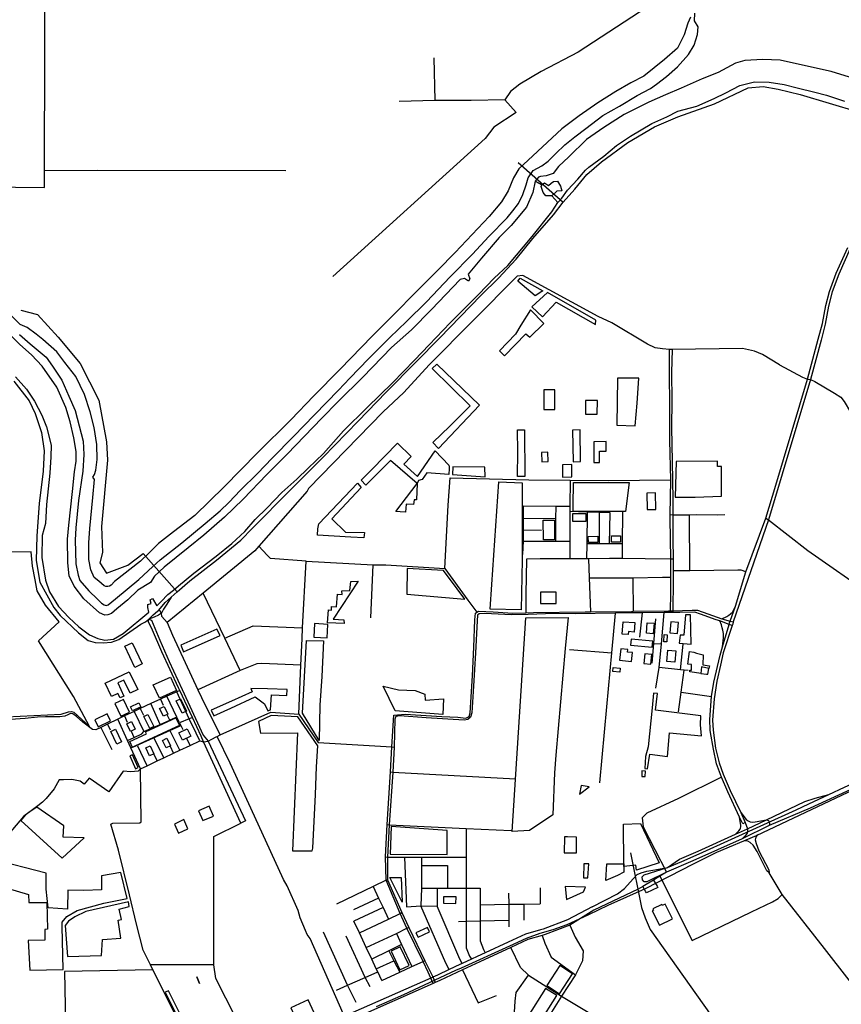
# Model space of a CAD drawing. Header units: millimetres. Extents: x 664923 to 767831, y 3118803 to 3207600.
# Tile 155 of 256: x 700891 to 703853, y 3168294 to 3171845. Entities that reach past the tile are written whole.
import ezdxf

# ---------------------------------------------------------------- set-up
doc = ezdxf.new("R2010")
doc.units = ezdxf.units.MM
for name, color, linetype in [('buildings', 5, 'Continuous'), ('parks', 8, 'Continuous'), ('railways', 4, 'Continuous'), ('roads_2', 2, 'Continuous'), ('roads_3', 3, 'Continuous'), ('water', 7, 'Continuous')]:
    doc.layers.add(name, color=color, linetype=linetype)

msp = doc.modelspace()

# ---------------------------------------------------------------- linework, layer by layer
at = {"layer": 'buildings'}
for points in [[(702769.12, 3169780.11), (702768.77, 3169739.92), (702825.44, 3169739.34), (702825.78, 3169780.05), (702769.12, 3169780.11)], [(703030.86, 3169508.18), (703056.5, 3169505.84), (703055.28, 3169491.57), (703029.77, 3169493.74), (703030.86, 3169508.18)], [(703349.57, 3169510.52), (703346.94, 3169487.34), (703367.53, 3169484.87), (703371.54, 3169484.28), (703376.11, 3169505.21), (703349.57, 3169510.52)], [(703133.76, 3169116.12), (703146.39, 3169115.88), (703146.75, 3169135.3), (703134.13, 3169135.54), (703133.76, 3169116.12)], [(702915.54, 3169082.73), (702909.78, 3169051.83), (702944.48, 3169078.01), (702915.54, 3169082.73)], [(703197.89, 3168578.71), (703244.36, 3168601.56), (703217.93, 3168654.76), (703207.56, 3168649.66), (703205.66, 3168653.47), (703174.04, 3168637.91), (703176.27, 3168633.44), (703171.8, 3168631.23), (703197.89, 3168578.71)]]:
    msp.add_lwpolyline(points, close=True, dxfattribs=at)
at = {"layer": 'parks'}
for points in [[(702776.68, 3170867.2), (702749.25, 3170849.6), (702686.93, 3170902.68), (702695.61, 3170912.42), (702776.68, 3170867.2)], [(702737.82, 3170809.11), (702776.26, 3170773.24), (702825.69, 3170826.29), (702967.15, 3170746.29), (702967.88, 3170761.99), (702794.07, 3170860.89), (702737.82, 3170809.11)], [(702620.47, 3170651.02), (702639.17, 3170633.18), (702715.43, 3170712.28), (702730.33, 3170700.01), (702780.87, 3170749.32), (702732.8, 3170798.58), (702697.55, 3170743.69), (702678.19, 3170711), (702620.47, 3170651.02)], [(702401.49, 3170298.11), (702380.66, 3170319.67), (702441.53, 3170379.17), (702515.05, 3170452.03), (702378.11, 3170587.36), (702394.63, 3170602.78), (702548.78, 3170454.79), (702401.49, 3170298.11)], [(703043.62, 3170382.59), (703109.75, 3170380.61), (703117.34, 3170462.41), (703123.36, 3170552.05), (703045.91, 3170552.77), (703043.62, 3170382.59)], [(702780.4, 3170439.1), (702820.52, 3170438.95), (702820.79, 3170509.94), (702780.68, 3170510.08), (702780.4, 3170439.1)], [(702931.25, 3170422.46), (702973.49, 3170422.23), (702973.77, 3170471.52), (702931.53, 3170471.75), (702931.25, 3170422.46)], [(702697.79, 3170365.88), (702710.57, 3170366.37), (702711.93, 3170197.89), (702685.49, 3170198.14), (702686.63, 3170286.94), (702685.34, 3170366.34), (702697.79, 3170365.88)], [(702885.94, 3170250.99), (702912.7, 3170251.36), (702911.15, 3170365.62), (702884.39, 3170365.25), (702885.94, 3170250.99)], [(702122.05, 3170184.27), (702160.42, 3170223.35), (702252.84, 3170317.44), (702302.19, 3170269.22), (702275.76, 3170242.23), (702324.99, 3170197.44), (702388.93, 3170290.12), (702437.68, 3170238.19), (702439.35, 3170232.48), (702439.46, 3170226.22), (702438.66, 3170205.42), (702358.41, 3170210.72), (702342.57, 3170186.44), (702328.94, 3170183.05), (702324.37, 3170172.72), (702228.55, 3170255.6), (702138.84, 3170166.21), (702122.05, 3170184.27)], [(702961.56, 3170248.13), (702981.44, 3170248.39), (702980.93, 3170288.92), (703005.68, 3170289.24), (703005.24, 3170323.41), (702960.59, 3170322.83), (702961.56, 3170248.13)], [(702773.44, 3170250.37), (702796.77, 3170251.41), (702795.26, 3170285.05), (702771.92, 3170284), (702773.44, 3170250.37)], [(703253.9, 3170123.09), (703326.1, 3170123.67), (703421.75, 3170126.9), (703421.78, 3170166.72), (703421.84, 3170233.79), (703407.41, 3170233.8), (703406.71, 3170252.94), (703257.37, 3170251.49), (703253.9, 3170123.09)], [(702569.37, 3170196.51), (702567.92, 3170231.58), (702452.89, 3170231.94), (702451.25, 3170204.55), (702569.37, 3170196.51)], [(702848.24, 3170195.64), (702882.3, 3170195.9), (702881.98, 3170240.5), (702847.91, 3170240.26), (702848.24, 3170195.64)], [(702699.07, 3169716.63), (702587.28, 3169719.39), (702593.32, 3169807.86), (702619.09, 3170178.31), (702702.66, 3170174.94), (702702.97, 3170095.1), (702702.43, 3169896.46), (702699.07, 3169716.63)], [(702887.32, 3170175.53), (702889.92, 3170175.55), (703088.25, 3170175.9), (703074.7, 3170070.86), (702886.33, 3170071.17), (702886.83, 3170093.2), (702887.32, 3170175.53)], [(701966.34, 3170008.74), (701970.19, 3170026.52), (702109.2, 3170173.04), (702122.73, 3170157.59), (702016.07, 3170045.09), (702066.01, 3169996.97), (702134.35, 3169995.53), (702132.21, 3169976.88), (702084.91, 3169978.96), (701964.46, 3169985.75), (701966.34, 3170008.74)], [(702282.17, 3170069.53), (702263.21, 3170070.61), (702246.98, 3170071.53), (702324.37, 3170172.72), (702321.81, 3170113.01), (702312.89, 3170112.86), (702311.08, 3170096.65), (702284.3, 3170097.75), (702282.17, 3170069.53)], [(703152.84, 3170078.17), (703184.3, 3170078.63), (703183.43, 3170138.37), (703151.98, 3170137.91), (703152.84, 3170078.17)], [(702778.74, 3170039.93), (702818.86, 3170040.06), (702819.09, 3169968.83), (702778.97, 3169968.7), (702778.74, 3170039.93)], [(702885.07, 3170063.95), (702932.53, 3170063.63), (702932.32, 3170035.46), (702884.88, 3170035.78), (702885.07, 3170063.95)], [(702940.94, 3169981.53), (702975.03, 3169982.13), (702975.43, 3169959.17), (702941.85, 3169959.63), (702940.94, 3169981.53)], [(703025.1, 3169983.84), (703057.08, 3169983.78), (703057.03, 3169960.81), (703025.06, 3169960.87), (703025.1, 3169983.84)], [(700793.33, 3169328.01), (701040.91, 3169340.36), (701067.52, 3169349.17), (701077.46, 3169350.38), (701086.43, 3169347.41), (701142.92, 3169296.19), (701085.45, 3169404.29), (700958.54, 3169605.39), (701033.6, 3169673.75), (700983.78, 3169733.45), (700954.56, 3169785.13), (700947.42, 3169824.94), (700937.29, 3169874.09), (700932.21, 3169925.67), (700664.53, 3169922.73), (700661.96, 3169562.46), (700793.33, 3169328.01)], [(702286.75, 3169772.63), (702495.87, 3169755.38), (702468.48, 3169792.49), (702419.07, 3169858.96), (702287.71, 3169865.96), (702286.75, 3169772.63)], [(702001.02, 3169670.25), (702003.89, 3169716.74), (702015.46, 3169715.38), (702015.23, 3169728.43), (702033.09, 3169727.17), (702037.03, 3169772.65), (702053.31, 3169771.89), (702052.03, 3169784.91), (702080.87, 3169785.93), (702085.54, 3169818.89), (702111.31, 3169819.96), (702020.75, 3169682.44), (702060.08, 3169680.69), (702060.85, 3169667.62), (702001.02, 3169670.25)], [(702813.54, 3168976.72), (702729.67, 3168921.03), (702667.18, 3168917.59), (702715.86, 3169688.39), (702868.43, 3169689.19), (702858.06, 3169577.81), (702823.53, 3169192.87), (702818.76, 3169129.16), (702813.54, 3168976.72)], [(703285.98, 3169624.74), (703271.79, 3169625.8), (703268.64, 3169596.51), (703312.01, 3169593.06), (703309.32, 3169698.64), (703290.99, 3169698.7), (703285.98, 3169624.74)], [(701481.24, 3169565.74), (701613.88, 3169624.29), (701602.18, 3169647.48), (701472.59, 3169589.38), (701481.24, 3169565.74)], [(702002.29, 3169664.04), (701954.47, 3169666.82), (701951.6, 3169618.27), (701999.43, 3169615.49), (702002.29, 3169664.04)], [(703066.18, 3169673.26), (703108.92, 3169670.7), (703106.86, 3169636.73), (703085.79, 3169637.99), (703085.17, 3169627.85), (703063.5, 3169629.15), (703066.18, 3169673.26)], [(703153.8, 3169670.15), (703178.29, 3169668.22), (703175.29, 3169630.66), (703150.79, 3169632.6), (703153.8, 3169670.15)], [(703234.43, 3169633.73), (703262.86, 3169630.96), (703266.76, 3169670.63), (703238.34, 3169673.4), (703234.43, 3169633.73)], [(703093.61, 3169588.93), (703171.91, 3169581.97), (703173.91, 3169604.16), (703095.6, 3169611.13), (703093.61, 3169588.93)], [(703215.08, 3169627.6), (703225.9, 3169627.11), (703224.68, 3169601.06), (703213.86, 3169601.55), (703215.08, 3169627.6)], [(701332.3, 3169521.55), (701305.66, 3169509.27), (701270.1, 3169585.66), (701296.74, 3169597.94), (701332.3, 3169521.55)], [(701971.02, 3169245.44), (701910.64, 3169344.56), (701925.52, 3169606.67), (701986.63, 3169605.23), (701980.33, 3169476.43), (701973.78, 3169372.73), (701971.02, 3169245.44)], [(703054.02, 3169534.89), (703096.81, 3169530.62), (703099.99, 3169562.24), (703082.14, 3169564.02), (703083.09, 3169573.38), (703058.15, 3169575.87), (703054.02, 3169534.89)], [(703141.82, 3169522.52), (703166.27, 3169520.19), (703169.69, 3169555.46), (703145.25, 3169557.8), (703141.82, 3169522.52)], [(703227.79, 3169571.27), (703257.03, 3169568.84), (703253.6, 3169528.15), (703224.37, 3169530.57), (703227.79, 3169571.27)], [(703305.36, 3169566.35), (703321.65, 3169564.55), (703331.73, 3169560.77), (703354.82, 3169554.72), (703353.63, 3169518.16), (703377.61, 3169514.63), (703376.11, 3169505.21), (703349.57, 3169510.52), (703346.94, 3169487.34), (703323.51, 3169490.1), (703306.9, 3169493.05), (703307.58, 3169498.8), (703313.34, 3169499.42), (703313.24, 3169520.04), (703299.85, 3169520.85), (703305.36, 3169566.35)], [(701316.86, 3169428.98), (701289.5, 3169416.03), (701266.84, 3169463.4), (701244.43, 3169452.8), (701267.13, 3169405.3), (701253.21, 3169398.72), (701245.29, 3169415.29), (701222.19, 3169404.35), (701199.31, 3169452.19), (701286.1, 3169493.28), (701316.86, 3169428.98)], [(701372.47, 3169446.27), (701434.65, 3169473.84), (701456.54, 3169426.33), (701395.58, 3169397.98), (701372.47, 3169446.27)], [(701855.11, 3169429.03), (701784.36, 3169432.32), (701724.99, 3169433.05), (701728.99, 3169420.76), (701654.37, 3169387.53), (701581.43, 3169355.17), (701591.33, 3169334.19), (701651.86, 3169361.74), (701740.01, 3169403.29), (701774.19, 3169377.16), (701785.66, 3169352.67), (701795.41, 3169356.3), (701798.35, 3169409.57), (701853.98, 3169407.56), (701855.11, 3169429.03)], [(702244.22, 3169352.26), (702201.99, 3169441.62), (702256.83, 3169428.42), (702316.63, 3169426.22), (702351.46, 3169412.7), (702352.87, 3169390.29), (702419.57, 3169395.62), (702416.45, 3169339.13), (702244.22, 3169352.26)], [(701455.46, 3169388.18), (701471.16, 3169395.6), (701492.32, 3169351.29), (701476.63, 3169343.87), (701455.46, 3169388.18)], [(703345.83, 3169302.46), (703346.76, 3169334.29), (703183.62, 3169354.39), (703190.2, 3169414.84), (703176.38, 3169416.53), (703171.6, 3169363.78), (703156.8, 3169222.37), (703147, 3169187.17), (703144.82, 3169143.8), (703154.12, 3169142.82), (703163.04, 3169195.67), (703226.33, 3169187.61), (703233.63, 3169273.12), (703349.22, 3169262.72), (703345.83, 3169302.46)], [(701233.55, 3169379.14), (701255.58, 3169332.89), (701287.53, 3169347.75), (701265.83, 3169393.54), (701233.55, 3169379.14)], [(701298.19, 3169352.53), (701290.98, 3169367.11), (701320.68, 3169381.65), (701327.89, 3169367.07), (701298.19, 3169352.53)], [(701425.47, 3169340.7), (701409.23, 3169332.85), (701395.64, 3169360.69), (701411.88, 3169368.54), (701425.47, 3169340.7)], [(701206.58, 3169341.64), (701161.43, 3169319.79), (701173.58, 3169294.96), (701218.72, 3169316.81), (701206.58, 3169341.64)], [(701288.1, 3169241.88), (701348.57, 3169269.38), (701345.02, 3169277.1), (701454.49, 3169326.89), (701468, 3169297.48), (701298.07, 3169220.19), (701288.1, 3169241.88)], [(701338.41, 3169332.44), (701353.15, 3169339.66), (701374.95, 3169295.56), (701360.2, 3169288.34), (701338.41, 3169332.44)], [(701797.5, 3169335.66), (701751.71, 3169313.46), (701758.72, 3169272.36), (701892.49, 3169273.11), (701874.15, 3168846.86), (701946.08, 3168847.54), (701948.38, 3168856.63), (701957.84, 3169050.87), (701961.69, 3169150.83), (701965.42, 3169226.07), (701893.59, 3169331.06), (701797.5, 3169335.66)], [(701277.93, 3169305.8), (701294.28, 3169313.5), (701307.49, 3169285.76), (701291.16, 3169278.05), (701277.93, 3169305.8)], [(701219.47, 3169277.84), (701236.14, 3169285.7), (701257.76, 3169240.29), (701241.09, 3169232.43), (701219.47, 3169277.84)], [(701405.43, 3169245.72), (701421.57, 3169253.49), (701434.82, 3169226.23), (701418.68, 3169218.45), (701405.43, 3169245.72)], [(701464.93, 3169272.52), (701494.85, 3169287.38), (701508.02, 3169261.13), (701478.11, 3169246.27), (701464.93, 3169272.52)], [(701359.36, 3169190.03), (701346.29, 3169218.58), (701361.83, 3169225.63), (701374.91, 3169197.08), (701359.36, 3169190.03)], [(701297.44, 3169194.04), (701287.7, 3169189.67), (701308.75, 3169143.14), (701318.49, 3169147.51), (701297.44, 3169194.04)], [(700895.84, 3168956.82), (701044.74, 3168821.22), (701123.26, 3168894.11), (701047.98, 3168896.8), (701050.43, 3168937.03), (700952.72, 3169005.3), (700928.01, 3168988.11), (700911.45, 3168976.59), (700895.84, 3168956.82)], [(701550.96, 3168956.3), (701589.66, 3168972.62), (701574.53, 3169008.13), (701535.84, 3168991.81), (701550.96, 3168956.3)], [(701463.8, 3168911.28), (701497.64, 3168927.01), (701483.08, 3168960.24), (701448.74, 3168943.99), (701463.8, 3168911.28)], [(702431.81, 3168920.46), (702230.65, 3168934.9), (702226.38, 3168835.2), (702432.14, 3168833.61), (702431.81, 3168920.46)], [(703114.45, 3168777.18), (703112.57, 3168795.41), (703069.15, 3168790.51), (703069.08, 3168800.83), (703068.05, 3168943.87), (703129.43, 3168946.47), (703196.88, 3168804.71), (703114.45, 3168777.18)], [(702898.64, 3168897.12), (702866.03, 3168897.47), (702854.88, 3168897.58), (702854.26, 3168840.16), (702898.01, 3168839.69), (702898.64, 3168897.12)], [(702924.25, 3168750.3), (702938.94, 3168750.56), (702942.79, 3168800.73), (702924.95, 3168800.96), (702924.25, 3168750.3)], [(703004.17, 3168740.73), (703007.86, 3168800.3), (703069.08, 3168800.83), (703069.15, 3168790.51), (703069.77, 3168770.06), (703045.9, 3168758.1), (703004.17, 3168740.73)], [(702225.22, 3168750.79), (702266.13, 3168751.5), (702269.77, 3168662.82), (702225.22, 3168750.79)], [(702931.14, 3168716.5), (702858.19, 3168718.86), (702862.65, 3168671.99), (702923.56, 3168699.66), (702931.14, 3168716.5)], [(701063.78, 3168466.42), (701186.18, 3168469.78), (701189.7, 3168528.09), (701255.73, 3168532.36), (701246.23, 3168596.92), (701258.76, 3168600.26), (701249.74, 3168636.65), (701285.25, 3168646.66), (701282.86, 3168663.32), (701129.21, 3168628.31), (701089.34, 3168609.04), (701067.56, 3168594.06), (701054.52, 3168577.96), (701063.78, 3168466.42)], [(702419.27, 3168658.49), (702463.87, 3168657.9), (702464.19, 3168681.35), (702419.59, 3168681.94), (702419.27, 3168658.49)], [(702361.02, 3168571.08), (702319.7, 3168552.07), (702327.3, 3168535.72), (702368.62, 3168554.72), (702361.02, 3168571.08)], [(702229.91, 3168485.6), (702261.48, 3168418.54), (702294.94, 3168434.14), (702263.36, 3168501.19), (702229.91, 3168485.6)], [(702884.52, 3168403.86), (702838.85, 3168433.51), (702791.64, 3168361.54), (702837.32, 3168331.89), (702884.52, 3168403.86)], [(701539.27, 3168368.68), (701529.93, 3168393.06), (701539.27, 3168368.68)], [(701497.03, 3168171.16), (701510.58, 3168176.62), (701427.96, 3168342.75), (701415.63, 3168337.92), (701497.03, 3168171.16)], [(702763.5, 3168224.27), (702827.59, 3168325.04), (702786.73, 3168350.74), (702722.64, 3168249.99), (702763.5, 3168224.27)]]:
    msp.add_lwpolyline(points, close=True, dxfattribs=at)
msp.add_lwpolyline([(700845.46, 3168713.21), (700923.2, 3168689.7), (700924.01, 3168661.32), (700988.77, 3168660.56), (700991.79, 3168564.35), (700981.3, 3168564.17), (700981.64, 3168525.76), (700922.16, 3168524.53), (700927.16, 3168417.09), (700927.16, 3168417.09), (701047.8, 3168419.16), (701044.08, 3168574.65), (701043.81, 3168590.3), (701061.3, 3168610.44), (701098.71, 3168631.96), (701194.79, 3168658.67), (701278.15, 3168674.93), (701255.53, 3168769.54), (701185.76, 3168756.65), (701186.62, 3168706.55), (701122.65, 3168704.41), (701064.71, 3168704.95), (701062.98, 3168636.67), (700993.95, 3168641.22), (700986.02, 3168708.84), (700986.8, 3168767.44), (700789.1, 3168817.68)], dxfattribs=at)
at = {"layer": 'railways'}
for points in [[(702177.67, 3168285.78), (702276.1, 3168328.9), (702463.12, 3168416.68), (702484.47, 3168425.81), (702658.7, 3168504.97), (702718.09, 3168532.65), (702767.77, 3168550.29), (702813.97, 3168564.11), (702864.48, 3168581.75), (702925.19, 3168609.04), (702942.86, 3168617.69), (703012.96, 3168651.99), (703147.89, 3168711.43), (703320.24, 3168800.26), (703404.79, 3168842.6), (703547.04, 3168902.25), (703725.48, 3168987.34), (703898.64, 3169068.23)], [(703093.2, 3168840.01), (703132.42, 3168642.98), (703145.57, 3168606.34), (703163.82, 3168563.83), (703645.28, 3167885.68), (703764.62, 3167690.04), (703859.85, 3167529.85), (703958.3, 3167219.52), (703944.72, 3166878.1), (703681.95, 3165928.55), (703510.66, 3164500.74), (703542.78, 3164401.86), (703715.78, 3164145.76), (703834.84, 3164034.43), (704561.88, 3163595.76)], [(701909.29, 3168192.87), (701993.38, 3168231.21), (701991.09, 3168236.35), (701981.07, 3168257.81), (701959.85, 3168248), (701930.89, 3168310.01), (701868.45, 3168281.16), (701900.45, 3168212.37), (701909.29, 3168192.87)]]:
    msp.add_lwpolyline(points, dxfattribs=at)
at = {"layer": 'roads_2'}
for points in [[(701458.53, 3169781.54), (701505.07, 3169821.38), (701600.66, 3169896.1), (701687.79, 3169967.48), (701729.95, 3170011.75), (701865.85, 3170148.02), (701984.74, 3170267.93), (702111.54, 3170397.68), (702212.6, 3170501.46), (702319.95, 3170611.19), (702404.6, 3170696.67), (702555.2, 3170851.78), (702617.14, 3170912.48), (702681.15, 3170982.06), (702741.18, 3171055.75), (702815.78, 3171141.62), (702851.05, 3171187.09), (702892.19, 3171233.68), (702936.25, 3171286.36), (702989.02, 3171332.43), (703083.93, 3171402.82), (703179.54, 3171459.1), (703264.43, 3171494.63), (703395.93, 3171542.26), (703517.79, 3171599.89), (703570.96, 3171604.86), (703625.04, 3171594.31), (703705.1, 3171576.02), (703913.93, 3171512.6)], [(702688.3, 3171330.12), (702851.05, 3171187.09)], [(703498.59, 3168945.28), (703485.99, 3168969.34), (703443.97, 3169060.23), (703421.27, 3169112.94), (703402.96, 3169161.34), (703392.04, 3169214.51), (703382.04, 3169274.37), (703380.75, 3169282.06), (703378.98, 3169321.63), (703385.53, 3169404.64), (703393.8, 3169455.59), (703416.35, 3169553.42), (703424.55, 3169583.12), (703448.59, 3169664.14), (703449.81, 3169669.23), (703452.88, 3169675.41), (703471.52, 3169729.81), (703508.69, 3169853.48), (703580.82, 3170046.87), (703616.8, 3170166.77), (703731.33, 3170548.43), (703770.35, 3170692.69), (703785.11, 3170749.51), (703797.68, 3170814.47), (703810.49, 3170865.47), (703834.35, 3170930.96), (703876.23, 3171023.35)], [(703885.61, 3171019.72), (703844.4, 3170927.43), (703820.26, 3170863.55), (703807.03, 3170811.79), (703794.89, 3170747.26), (703780.48, 3170689.51), (703742.27, 3170546.95), (703590.15, 3170041.19), (703463.64, 3169673.96), (703461.6, 3169665.45), (703459.55, 3169659.9), (703427.35, 3169561.87), (703417.26, 3169517.48), (703405.01, 3169458.88), (703395.37, 3169396.21), (703388.82, 3169318.94), (703390.89, 3169282.59), (703400.22, 3169217.45), (703413.43, 3169164.33), (703427.12, 3169123.68), (703452.93, 3169064.77), (703490.61, 3168985.96), (703507.01, 3168949.74)], [(703630.76, 3170600.55), (703568.84, 3170638.23), (703540.3, 3170650.26), (703496.97, 3170659), (703243.03, 3170655.61), (703238.93, 3170655.55), (703233.9, 3170655.98), (703208.46, 3170658.14), (703182.58, 3170661.45), (703154.72, 3170675.39), (703025.39, 3170751.63), (702976.68, 3170774.62), (702705.58, 3170922.12), (702685.12, 3170920.49), (702367.04, 3170599.85), (702276.34, 3170500.73), (702202.06, 3170430.49), (701931.93, 3170154.65), (701927.89, 3170145.05), (701753.37, 3169946.87), (701738.55, 3169930.04), (701552.4, 3169776.82), (701423.27, 3169670.54), (701441.61, 3169625.26), (701533.62, 3169427.92), (701559.32, 3169372.77), (701614.17, 3169266.38)], [(703237.78, 3169707.04), (703237.67, 3169713.39), (703238.88, 3169775.73), (703238.53, 3169834.92), (703238.15, 3169899.63), (703236.46, 3170046.04), (703236.62, 3170058.78), (703238.23, 3170185.07), (703235.58, 3170326.9), (703235.26, 3170460.49), (703234.06, 3170562.45), (703233.9, 3170655.98)], [(703243.03, 3170655.61), (703241.61, 3170572.55), (703242.24, 3170471.16), (703241.05, 3170374.57), (703243.76, 3170251.84), (703245.3, 3170114.27), (703245.49, 3170057.91), (703245.77, 3169972.13), (703246.6, 3169899.78), (703247.1, 3169857.52), (703247.5, 3169823.17), (703245.39, 3169713.63), (703244.94, 3169707.12)], [(703630.76, 3170600.55), (703713.79, 3170556.07), (703731.33, 3170548.43), (703742.27, 3170546.95), (703757.71, 3170540.14), (703828.95, 3170498.79), (703851.88, 3170483.33), (703863.9, 3170467.67), (703908.9, 3170390.79), (703948.48, 3170335.54), (703976.73, 3170303.47), (703999.69, 3170287.16)], [(700870.24, 3170541.51), (700925.55, 3170470.31), (700947.25, 3170425.45), (700969.46, 3170356.88), (700979.01, 3170290.42), (700976.08, 3170216.65), (700961.27, 3170099.88), (700952.81, 3169983.12), (700950.12, 3169895.05), (700964.08, 3169816.8), (701013.88, 3169724.87), (701037.44, 3169696.79), (701103.57, 3169633.63), (701137.69, 3169605.73), (701162.94, 3169599.07), (701192.41, 3169597.14), (701221.7, 3169600.08), (701248.82, 3169609.97), (701328.15, 3169664.44), (701344.25, 3169673.47), (701357.28, 3169682.53)], [(703580.82, 3170046.87), (703590.15, 3170041.19), (703732.26, 3169930.92), (703966.46, 3169766.75), (704131.62, 3169653.96), (704437.91, 3169443.13), (704466.85, 3169375.37), (704486.98, 3169331.65)], [(701388.28, 3169711.39), (701393.24, 3169715.91), (701415.46, 3169742.73), (701437.42, 3169762.52)], [(701437.42, 3169762.52), (701421.41, 3169737.02), (701409.19, 3169718.5), (701402.56, 3169705.2), (701391.7, 3169697.82)], [(701437.42, 3169762.52), (701458.53, 3169781.54)], [(701423.27, 3169670.54), (701403.92, 3169692.78), (701402.56, 3169705.2), (701399.28, 3169711.2), (701393.24, 3169715.91)], [(702381.78, 3168369.03), (702364.07, 3168410.04), (702345.33, 3168448.56), (702287.3, 3168568.71), (702262.61, 3168621.1), (702212.68, 3168741.49), (702210.34, 3168825.73), (702215.55, 3168942.28), (702228.01, 3169132.21), (702233.13, 3169222.22), (702240.21, 3169337.26), (702280.55, 3169340.65), (702412.83, 3169332.41), (702470.87, 3169328.98), (702500.08, 3169325.95), (702511.03, 3169331.62), (702515.53, 3169345.04), (702523.47, 3169478.13), (702527.98, 3169582.13), (702531.78, 3169681.02), (702534.13, 3169704.2), (702539.64, 3169708.25), (702545.03, 3169712.24), (702598.29, 3169709.62), (702668.94, 3169704.57), (702715.56, 3169706.12), (702743.41, 3169707.04), (702929.82, 3169709.89), (702948.41, 3169710.04), (703097.33, 3169711.24), (703103.17, 3169711.32), (703229.74, 3169713.14), (703237.67, 3169713.39), (703245.39, 3169713.63), (703315.64, 3169715.81), (703334.96, 3169715.37), (703371.46, 3169701.89), (703422.8, 3169684.5), (703452.88, 3169675.41), (703463.64, 3169673.96)], [(703422.8, 3169684.5), (703440, 3169693), (703447.65, 3169697.92), (703454.24, 3169702.76), (703460.63, 3169708.69), (703471.52, 3169729.81)], [(701357.28, 3169682.53), (701371.9, 3169698.73)], [(701375.45, 3169689.91), (701357.28, 3169682.53)], [(701371.9, 3169698.73), (701388.28, 3169711.39)], [(701391.7, 3169697.82), (701375.45, 3169689.91)], [(703459.55, 3169659.9), (703448.59, 3169664.14), (703415.27, 3169676.96), (703401.97, 3169680.86), (703345.86, 3169701.51), (703325.1, 3169708.64), (703271.05, 3169707.42), (703244.94, 3169707.12), (703237.78, 3169707.04), (703215.01, 3169706.78), (703136.32, 3169705.89), (703087.68, 3169705.34), (703038.77, 3169704.63), (702893.72, 3169702.52), (702818.44, 3169703.71), (702724.28, 3169700.14), (702663.83, 3169698.53), (702568.41, 3169702.97), (702547.79, 3169702.62), (702541.75, 3169697.52), (702540.16, 3169676.7), (702534.35, 3169561.79), (702527.79, 3169441.6), (702521.66, 3169344.99), (702516.92, 3169329.1), (702507.3, 3169321.45), (702493.67, 3169319.27), (702356.66, 3169327.71), (702261.48, 3169334.94), (702247.33, 3169331.37), (702243.88, 3169322.13), (702240.6, 3169221.87), (702235.95, 3169131.34), (702223.21, 3168941.25), (702217.35, 3168824.52), (702216.63, 3168743.29), (702268.93, 3168624.46), (702294.28, 3168570.62), (702351.29, 3168450.53), (702378.83, 3168394.77), (702389.07, 3168372.26)], [(703424.55, 3169583.12), (703428.51, 3169615.7), (703428.27, 3169631.88), (703426.57, 3169643.15), (703424.09, 3169651.62), (703420.82, 3169662.86), (703415.27, 3169676.96)], [(701599.45, 3169258.06), (701603.63, 3169259.79), (701614.17, 3169266.38), (701796.43, 3169347.72), (701897.78, 3169340.19), (701966.83, 3169238.33), (702233.13, 3169222.22), (702240.6, 3169221.87)], [(701583.81, 3169250.36), (701599.45, 3169258.06)], [(703507.01, 3168949.74), (703498.59, 3168945.28)], [(703551.54, 3168906.32), (703544.56, 3168897.02), (703542.95, 3168886.61), (703546.17, 3168873.37), (703555.83, 3168847.64), (703591.37, 3168778.34), (703593.11, 3168768.36)], [(703593.11, 3168768.36), (703584.98, 3168775.24), (703550.35, 3168845.25), (703535.91, 3168867.46), (703525.12, 3168877.82), (703516.05, 3168882.59), (703504.45, 3168883.34)], [(704111.75, 3167867.34), (704112.68, 3167875.54), (704112.89, 3167875.97), (704112.71, 3167885.99), (704112.09, 3167921.9), (704109.06, 3167998.68), (704104.76, 3168052.9), (704095.84, 3168082.82), (704082.71, 3168113.48), (704042.19, 3168174.59), (703792.28, 3168495.11), (703640.31, 3168689.36), (703593.11, 3168768.36)]]:
    msp.add_lwpolyline(points, dxfattribs=at)
at = {"layer": 'roads_3'}
for points in [[(703467.31, 3172300.9), (703454.47, 3172200.28), (703435.9, 3172142.86), (703440.19, 3172090.13), (703346.31, 3172017.61), (702904.12, 3171727.99), (702771.57, 3171658.31), (702694.71, 3171612.29), (702660.04, 3171586.44), (702639.58, 3171556.65), (702518.71, 3171553.97), (702388.09, 3171554.04), (702259.02, 3171550.36)], [(699975.44, 3171238.96), (700042.35, 3171251.18), (700980.5, 3171239.53), (700980.7, 3171300.08), (700983.46, 3172164.29)], [(702383.92, 3171708.2), (702388.09, 3171554.04)], [(702639.58, 3171556.65), (702681.25, 3171510.05), (702600.6, 3171458.17), (702569.78, 3171416.88), (702019.94, 3170918.72)], [(701850.24, 3171300.45), (701170.39, 3171301.24), (700980.7, 3171300.08)], [(700895.79, 3170797.61), (700954.81, 3170781.92), (701029.67, 3170699.71), (701108.93, 3170605.05), (701176.27, 3170472.61), (701204.03, 3170322.78), (701207.28, 3170256.03), (701186.21, 3170017.68), (701189.93, 3169923.79), (701180.08, 3169886.05), (701203.8, 3169848.88), (701280.96, 3169877.35), (701335.8, 3169919.96)], [(702424.13, 3169866.11), (702436.38, 3170093.8), (702443.56, 3170193.03), (702727.18, 3170185.06), (702876.19, 3170183.86), (703012.31, 3170182.76), (703238.23, 3170185.07)], [(702876.19, 3170183.86), (702874.98, 3170090.6), (702874.84, 3170080.17), (702874.84, 3170070.78), (702874.8, 3169963.78), (702874.79, 3169901.09)], [(702705.62, 3169915.95), (702706.88, 3169963.99), (702707.19, 3170003.66), (702707.52, 3170046.48), (702707.88, 3170092.38)], [(702707.88, 3170092.38), (702824.81, 3170091.13), (702874.98, 3170090.6)], [(702823.87, 3169963.85), (702824.47, 3170044.79), (702824.81, 3170091.13)], [(703019.34, 3170067.02), (702981.56, 3170068), (702936.53, 3170069.17), (702874.84, 3170070.78)], [(702936.53, 3170069.17), (702935.2, 3169954.39), (702934.6, 3169901.22)], [(703063.91, 3170068.84), (703063.28, 3169954.53), (703063.36, 3169901.26)], [(702824.47, 3170044.79), (702707.52, 3170046.48)], [(702980.89, 3169954.43), (702981.56, 3170068)], [(703017.62, 3169954.47), (703019.34, 3170067.02)], [(703432.89, 3170059.6), (703405.1, 3170058.6), (703332.7, 3170058.9), (703305.94, 3170058.6), (703245.49, 3170057.91), (703236.62, 3170058.78)], [(703306.83, 3169856.98), (703305.94, 3170058.6)], [(702771.78, 3170003.22), (702707.19, 3170003.66)], [(702706.88, 3169963.99), (702823.87, 3169963.85), (702874.8, 3169963.78)], [(701897.78, 3169340.19), (701904.17, 3169517.57), (701909.82, 3169611.94), (701910.75, 3169652.24), (701924.41, 3169892.6), (701795.47, 3169902.05), (701783.52, 3169913.53), (701753.37, 3169946.87)], [(703063.28, 3169954.53), (703017.62, 3169954.47), (702980.89, 3169954.43), (702935.2, 3169954.39)], [(701335.8, 3169919.96), (701458.53, 3169781.54)], [(701924.41, 3169892.6), (702164.96, 3169878.92), (702210.86, 3169878.93), (702424.13, 3169866.11), (702506.86, 3169751.88), (702539.64, 3169708.25)], [(703246.6, 3169899.78), (703238.15, 3169899.63), (703146.04, 3169901.17), (703063.36, 3169901.26), (703017.49, 3169902.06), (702941.7, 3169901.24), (702934.6, 3169901.22), (702874.79, 3169901.09), (702767.26, 3169900.85), (702717.96, 3169899.99), (702715.96, 3169773.65), (702715.56, 3169706.12)], [(702941.7, 3169901.24), (702944.14, 3169831.84), (702948.41, 3169710.04)], [(702156.73, 3169687.63), (702164.96, 3169878.92)], [(703508.69, 3169853.48), (703491.99, 3169859.17), (703480.43, 3169860.01), (703306.83, 3169856.98), (703247.1, 3169857.52)], [(702944.14, 3169831.84), (702958.9, 3169832.14), (703101.59, 3169832.54), (703208.52, 3169834.4), (703238.53, 3169834.92)], [(703101.59, 3169832.54), (703103.17, 3169711.32)], [(701685.4, 3169497.8), (701631.27, 3169614.24), (701552.4, 3169776.82)], [(701554.32, 3169240.33), (701545.82, 3169260.46), (701513.63, 3169328.88), (701468.16, 3169425.51), (701464.09, 3169434.79), (701403.87, 3169565.32), (701369.81, 3169643.16), (701355.88, 3169673.51), (701357.28, 3169682.53), (701365.83, 3169678.83), (701396.34, 3169606.99), (701429.71, 3169530.48), (701476.35, 3169428.95), (701553.04, 3169265), (701570.43, 3169242.77), (701704.92, 3168955.12), (701688.79, 3168947.52)], [(702982.24, 3169092.95), (703007.9, 3169366.9), (703025.65, 3169561.13), (703038.77, 3169704.63)], [(703127.35, 3169618.47), (703136.32, 3169705.89)], [(703171.5, 3169523.73), (703177.25, 3169595.31), (703184.44, 3169684.71)], [(703185.11, 3169434.71), (703196.76, 3169508.66), (703204.59, 3169593.7), (703215.01, 3169706.78)], [(701631.27, 3169614.24), (701733.02, 3169658.72), (701910.75, 3169652.24)], [(702873.15, 3169573.34), (703025.65, 3169561.13)], [(703177.25, 3169595.31), (703204.59, 3169593.7)], [(703273.67, 3169500.25), (703282.57, 3169592.98)], [(701904.17, 3169517.57), (701764.57, 3169523.1), (701746.25, 3169522.2), (701685.4, 3169497.8), (701533.62, 3169427.92)], [(703301.02, 3169497.27), (703286.8, 3169498.83), (703273.67, 3169500.25), (703196.76, 3169508.66)], [(703265.84, 3169348.43), (703275.49, 3169419.65), (703286.8, 3169498.83)], [(704808.19, 3169483.99), (704656.83, 3169415.54), (704614.27, 3169396.3), (704494.8, 3169325.15), (704456, 3169305.34), (704414.76, 3169289.85), (704327.29, 3169266.54), (704283.37, 3169246.68), (704279.87, 3169245.09), (704225.75, 3169220.62), (704065.81, 3169148.3), (703872.5, 3169060.91), (703741.06, 3169001.49), (703593.65, 3168938.69), (703495.2, 3168890.95)], [(703690.03, 3168995.05), (703735.62, 3169017.49), (703808.06, 3169050.77), (703865.27, 3169077.06), (704057.79, 3169164.59), (704276.17, 3169263.14), (704282.57, 3169266.02), (704321.01, 3169276.63), (704420.39, 3169303.85), (704450.16, 3169314.74), (704486.98, 3169331.65), (704604.81, 3169408.14), (704643.09, 3169428.25), (704802.99, 3169495.38)], [(701468.16, 3169425.51), (701458.14, 3169421.07), (701421.66, 3169404.92), (701399.19, 3169394.98), (701363.73, 3169379.28), (701325.23, 3169360.88), (701303.32, 3169350.4), (701268.62, 3169333.82), (701244.38, 3169322.01), (701207.89, 3169304.21), (701183.72, 3169292.42), (701166.06, 3169283.81), (701153.5, 3169285.26), (701118.48, 3169311.55), (701095.83, 3169331.95), (701082.85, 3169341.44), (701074.74, 3169342.69), (701064.79, 3169337.8), (701053.72, 3169332.9), (701035.36, 3169330.91), (700984.64, 3169330.32), (700955.1, 3169329.81), (700911.14, 3169325.17), (700858.25, 3169320.66)], [(701399.19, 3169394.98), (701408.94, 3169372.83)], [(701467.34, 3169308.92), (701457.28, 3169330.08), (701421.66, 3169404.92)], [(701540.76, 3169244.54), (701527.32, 3169271.68), (701501.79, 3169323.25), (701458.14, 3169421.07)], [(703275.49, 3169419.65), (703385.53, 3169404.64)], [(701325.23, 3169360.88), (701337.08, 3169337.21)], [(701397.32, 3169303.04), (701363.73, 3169379.28)], [(701268.62, 3169333.82), (701278.98, 3169311.81)], [(701303.32, 3169350.4), (701338.94, 3169277.34)], [(701457.28, 3169330.08), (701433.01, 3169318.62), (701422.92, 3169337.86)], [(701513.63, 3169328.88), (701501.79, 3169323.25), (701467.34, 3169308.92), (701470.8, 3169302.01), (701479.39, 3169284.82)], [(701183.72, 3169292.42), (701223.27, 3169212.96)], [(701207.89, 3169304.21), (701217.58, 3169284.41)], [(701326.2, 3169142.86), (701291.43, 3169218.99), (701279.56, 3169244.98), (701244.38, 3169322.01)], [(701279.56, 3169244.98), (701303.47, 3169256.03), (701331.29, 3169268.9), (701338.94, 3169277.34), (701397.32, 3169303.04), (701433.01, 3169318.62)], [(701291.43, 3169218.99), (701470.8, 3169302.01)], [(701303.47, 3169256.03), (701294.06, 3169277.95)], [(701410.45, 3169182.78), (701375.86, 3169254.13)], [(701468.24, 3169210.17), (701433.94, 3169280.11)], [(701505.73, 3169227.94), (701493.14, 3169252.9)], [(702070.95, 3168231.08), (701938.32, 3168531.68), (701927.63, 3168545.37), (701921.17, 3168560.29), (701902.57, 3168606.19), (701895.54, 3168631.89), (701854.86, 3168721.74), (701842.47, 3168744.25), (701750.72, 3168944.17), (701650.5, 3169163.59), (701603.63, 3169259.79)], [(701573.89, 3168007.63), (701497.99, 3168162.6), (701438.21, 3168284.29), (701371.25, 3168418.06), (701362.34, 3168436.1), (701336.11, 3168489.22), (701312.04, 3168582.54), (701286.94, 3168689.18), (701247.12, 3168849.68), (701220.27, 3168943.35), (701227.31, 3168946.99), (701323.87, 3168948.27), (701328.94, 3168951.49), (701326.2, 3169142.86), (701350.55, 3169154.4), (701386.56, 3169171.46), (701410.45, 3169182.78), (701446.09, 3169199.67), (701468.24, 3169210.17), (701505.73, 3169227.94), (701540.76, 3169244.54), (701554.32, 3169240.33), (701570.43, 3169242.77), (701583.81, 3169250.36)], [(701350.55, 3169154.4), (701316.72, 3169224.82)], [(701446.09, 3169199.67), (701434.72, 3169223.65)], [(701497.99, 3168162.6), (701669.96, 3168245.14), (701597.9, 3168387.52), (701591.63, 3168435.88), (701590.99, 3168898.87), (701688.79, 3168947.52), (701554.32, 3169240.33)], [(701386.56, 3169171.46), (701374.34, 3169197.54)], [(701326.2, 3169142.86), (701317.75, 3169134.76), (701292.09, 3169132.23), (701264.77, 3169134.37), (701213.06, 3169059.89), (701141.91, 3169109.81), (701123.66, 3169088.09), (701109.05, 3169099.07), (701078.76, 3169104.76), (701049.42, 3169103.25), (701033.4, 3169103.25), (701015.6, 3169070.58), (700986.81, 3169036.67), (700972.86, 3169023.34), (700956.84, 3169009.54), (700905.03, 3168971.59), (700804.22, 3168853.46), (700796.23, 3168829.84), (700739.08, 3168766.73), (700198.1, 3168153.26)], [(702228.01, 3169132.21), (702235.95, 3169131.34), (702678.33, 3169107.64)], [(703421.27, 3169112.94), (703266.51, 3169036.68), (703151.81, 3168982.99), (703135.69, 3168966.76), (703138.39, 3168934.15), (703222.62, 3168770.04)], [(703226.01, 3168787.42), (703270.18, 3168817.37), (703336.86, 3168846.8), (703471.9, 3168906.93), (703514.92, 3168926.95), (703584.09, 3168958.81), (703721.8, 3169025.84), (703759.4, 3169037.25), (703808.06, 3169050.77)], [(703340.52, 3168837.05), (703690.03, 3168995.05)], [(703471.9, 3168906.93), (703483.73, 3168919.63), (703488.12, 3168925.79), (703490.11, 3168929.58), (703491.06, 3168933.69), (703490.94, 3168939.09), (703485.99, 3168969.34)], [(703490.61, 3168985.96), (703509.77, 3168960.79), (703517.07, 3168955.33), (703524.99, 3168952.39), (703532.98, 3168951.07), (703543.24, 3168951.79), (703584.09, 3168958.81)], [(703507.01, 3168949.74), (703514.92, 3168926.95), (703515.14, 3168920.32), (703513.23, 3168910.71), (703506.43, 3168900.95), (703495.2, 3168890.95), (703317.74, 3168811.23), (703222.62, 3168770.04), (703198.85, 3168755.71), (703176.19, 3168742.05), (703138.26, 3168719.2), (703120.91, 3168708.73), (702960.69, 3168633.3), (702875.05, 3168579.09), (702785.4, 3168545.17), (702774.61, 3168542.11), (702722.74, 3168527.38), (702661.64, 3168499.01), (702549.93, 3168447.13), (702487.43, 3168417.67), (702406.28, 3168379.91), (702389.07, 3168372.26), (702381.78, 3168369.03), (702094.97, 3168241.74)], [(702215.55, 3168942.28), (702223.21, 3168941.25), (702500.5, 3168928.16), (702663.43, 3168920.16)], [(703584.09, 3168958.81), (703590.37, 3168956.94), (703592.98, 3168952.33), (703594.74, 3168944.73), (703593.65, 3168938.69)], [(702500.5, 3168928.16), (702500.56, 3168824.01), (702500.61, 3168713.12), (702500.67, 3168594.03), (702500.72, 3168497.13), (702513.33, 3168467.85), (702520.06, 3168456.53)], [(702210.34, 3168825.73), (702217.35, 3168824.52), (702278.92, 3168824.78), (702340.1, 3168824.57), (702500.56, 3168824.01)], [(702955.28, 3168645.97), (703046.74, 3168692.18), (703071.15, 3168711.96), (703102.46, 3168746.87), (703117.72, 3168761.5), (703131.46, 3168768.22), (703151.52, 3168774.14), (703181.33, 3168778.66), (703226.01, 3168787.42), (703278.79, 3168808.34), (703340.52, 3168837.05)], [(702278.92, 3168824.78), (702286.04, 3168645.56)], [(702340.1, 3168824.57), (702340, 3168794.74), (702339.73, 3168712.27), (702337.72, 3168649.03)], [(702340, 3168794.74), (702433.77, 3168794.55), (702433.34, 3168712.77)], [(703222.62, 3168770.04), (703151.73, 3168735.21), (703142.84, 3168736.18), (703136.2, 3168742.25), (703135.29, 3168753.33), (703142.72, 3168761), (703226.01, 3168787.42)], [(703198.85, 3168755.71), (703315.96, 3168523.47), (703529.31, 3168627.38), (703604.71, 3168664.04), (703625.8, 3168676.02), (703640.31, 3168689.36)], [(702216.63, 3168743.29), (702212.68, 3168741.49), (702165.24, 3168718.66), (702033.83, 3168655.4)], [(703176.19, 3168742.05), (703189.53, 3168720.12), (703192.35, 3168715.47), (703150.34, 3168696.31), (703148.38, 3168700.01), (703138.26, 3168719.2)], [(702165.24, 3168718.66), (702184.96, 3168677.27), (702201.31, 3168642.95), (702221.13, 3168601.37)], [(702339.73, 3168712.27), (702396.45, 3168712.57), (702433.34, 3168712.77), (702500.61, 3168713.12), (702551.07, 3168713.04), (702551.2, 3168652.71), (702551.32, 3168595.5), (702551.47, 3168522.33), (702563.62, 3168491.72), (702569.57, 3168479.67)], [(702396.45, 3168712.57), (702396.36, 3168648.22)], [(702653.95, 3168694.82), (702654.04, 3168655.08), (702654.19, 3168597.29), (702654.24, 3168573.22)], [(702767.99, 3168713.66), (702767.78, 3168655.86)], [(702184.96, 3168677.27), (702094.21, 3168634.77)], [(702286.04, 3168645.56), (702337.72, 3168649.03), (702396.36, 3168648.22)], [(702439.91, 3168418.98), (702427.76, 3168442.26), (702337.72, 3168649.03)], [(702486.09, 3168440.51), (702478.34, 3168456.99), (702396.36, 3168648.22)], [(702551.2, 3168652.71), (702654.04, 3168655.08), (702708.48, 3168655.45), (702767.78, 3168655.86)], [(702708.48, 3168655.45), (702708.88, 3168597.64)], [(702955.28, 3168645.97), (702866.41, 3168598.53), (702778.68, 3168565.33), (702768.77, 3168562.52), (702715.25, 3168547.33), (702652.62, 3168518.24), (702569.57, 3168479.67), (702540.85, 3168466.34), (702520.06, 3168456.53), (702486.09, 3168440.51), (702478.34, 3168436.87), (702439.91, 3168418.98), (702397.42, 3168399.21), (702380.38, 3168391.65), (702373.1, 3168388.42), (702092.63, 3168263.94)], [(702201.31, 3168642.95), (702095.92, 3168593.32)], [(702115.81, 3168551.41), (702221.13, 3168601.37), (702262.61, 3168621.1), (702268.93, 3168624.46)], [(702197.06, 3168379.22), (702181.99, 3168411.17), (702176.72, 3168422.32), (702160.35, 3168457.02), (702140.83, 3168498.4), (702115.81, 3168551.41), (702095.92, 3168593.32)], [(702472.96, 3168592.95), (702500.67, 3168594.03), (702551.32, 3168595.5), (702654.19, 3168597.29)], [(702875.05, 3168579.09), (702893.65, 3168535.56), (702922.83, 3168487), (702920.32, 3168450.42), (702894.96, 3168399.87), (702844.88, 3168322.79), (703115.28, 3168161.49), (703137.49, 3168151.44), (703193.25, 3168144.05), (703389.37, 3168090.05), (703582.29, 3168040.16), (703615.05, 3168027.16), (703622.31, 3167971.95), (703631.85, 3167906.34), (703650.08, 3167837.22)], [(702104.72, 3168300.03), (702073.48, 3168362.86), (701985.94, 3168554.44)], [(702140.83, 3168498.4), (702249.18, 3168549.26), (702287.3, 3168568.71), (702294.28, 3168570.62)], [(702249.18, 3168549.26), (702267.67, 3168509.35), (702304.52, 3168429.78)], [(702774.61, 3168542.11), (702784.89, 3168513.84), (702806.74, 3168464.11), (702894.96, 3168399.87)], [(702155.18, 3168356.9), (702136.65, 3168390.99), (702067.9, 3168539.61)], [(702267.67, 3168509.35), (702221.98, 3168487.08), (702160.35, 3168457.02)], [(702221.98, 3168487.08), (702240.34, 3168451.22), (702261.65, 3168409.6)], [(702674.82, 3168265.55), (702677.28, 3168305.27), (702680.93, 3168336.65), (702726.02, 3168399.02), (702696.15, 3168426.7), (702661.64, 3168499.01)], [(701591.63, 3168435.88), (701362.34, 3168436.1)], [(702176.72, 3168422.32), (702240.34, 3168451.22)], [(702197.06, 3168379.22), (702261.65, 3168409.6), (702304.52, 3168429.78), (702345.33, 3168448.56), (702351.29, 3168450.53)], [(701371.25, 3168418.06), (701053.15, 3168412.01), (701054.49, 3168288.9), (701061.33, 3167836.23)], [(702033.74, 3168345.16), (702073.48, 3168362.86), (702136.65, 3168390.99), (702181.99, 3168411.17)], [(702487.43, 3168417.67), (702544.11, 3168298.78), (702609.75, 3168326.02)], [(702726.02, 3168399.02), (702844.88, 3168322.79)], [(702844.88, 3168322.79), (702772.61, 3168208.26), (702768.27, 3168201.4), (702615.91, 3167986), (702567.31, 3167913.82), (702509.81, 3167813.22), (702474.99, 3167742.54), (702469.57, 3167734.63), (702468.22, 3167719.68), (702467.77, 3167711.58), (702466.62, 3167690.94), (702467.86, 3167649.73), (702462.77, 3167517.67), (702463.11, 3167346.45)]]:
    msp.add_lwpolyline(points, dxfattribs=at)
at = {"layer": 'water'}
for points in [[(703309.12, 3171854.87), (703299.64, 3171832.17), (703287, 3171790.92), (703262.29, 3171742.53), (703215.37, 3171701.26), (703140.89, 3171642.17), (703094.85, 3171617.68), (703040.8, 3171586.11), (702975.29, 3171545.11), (702908.72, 3171498.87), (702846.21, 3171452.13), (702741.04, 3171353.8), (702690.15, 3171307.27), (702671.54, 3171275.16), (702652.62, 3171227.44), (702628.32, 3171188.31), (702583.35, 3171134.94), (702460.71, 3171005.68), (702398.5, 3170941.61), (702161.56, 3170703.45), (702046.27, 3170584.72), (701949.78, 3170487.7), (701869.32, 3170403.67), (701748.84, 3170282.53), (701628.36, 3170160.81), (701522.11, 3170056.69), (701445.29, 3169997.58), (701391.99, 3169955.62), (701357.14, 3169920.92), (701326.84, 3169892.66), (701232.84, 3169818.79), (701220.88, 3169805.29), (701214.53, 3169802.29), (701208.75, 3169800.46), (701201.77, 3169800.92), (701195.34, 3169803.7), (701176.46, 3169820.14), (701159.38, 3169833.71), (701147.88, 3169860.67), (701140.83, 3169898.7), (701140.96, 3169958.81), (701144.15, 3170009.72), (701155, 3170122.02), (701160.27, 3170186.84), (701154.9, 3170195.42), (701161.13, 3170204.77), (701166.08, 3170221.04), (701170.64, 3170259.27), (701169.14, 3170312.98), (701159.37, 3170374.08), (701145.04, 3170430.47), (701124.78, 3170493.68), (701093.46, 3170557.87), (701053.67, 3170609.19), (701024.54, 3170647.41), (700974.97, 3170692.21), (700950.25, 3170710.86), (700917.89, 3170735.15), (700893.3, 3170746.29), (700837.17, 3170800.79)], [(700891.03, 3170709.27), (700928.78, 3170675.82), (700987.12, 3170627.7), (701009.17, 3170595.72), (701042.57, 3170544.86), (701068.53, 3170487.51), (701091.51, 3170435.32), (701120.13, 3170324.86), (701122.11, 3170277.5), (701119.09, 3170216.76), (701102.91, 3170110.73), (701094.13, 3170012.91), (701090.84, 3169968.34), (701093.48, 3169882.27), (701101.74, 3169841.39), (701107.87, 3169823), (701139.88, 3169785.41), (701171.2, 3169754.74), (701185.96, 3169741.12), (701195.94, 3169734.94), (701202.37, 3169732.73), (701210.47, 3169735.19), (701236.24, 3169756.44), (701320.43, 3169826.67), (701370.76, 3169872.61), (701397.06, 3169896.76), (701476.16, 3169958.81), (701560.37, 3170027.88), (701614.19, 3170073.88), (701645.03, 3170103.89), (701687.26, 3170147.96), (701748.37, 3170208.55), (701801.45, 3170263.21), (701877.94, 3170341.98), (701953.86, 3170419.57), (702040.61, 3170508.92), (702081.69, 3170552.4), (702148.44, 3170622.32), (702225.54, 3170698.78), (702285.52, 3170757.03), (702358.07, 3170827.63), (702443.65, 3170917.54), (702524.13, 3170999.84), (702582.87, 3171062.69), (702648.48, 3171130.87), (702668.97, 3171155.49), (702689.41, 3171182.43), (702705.11, 3171215.06), (702716.72, 3171249.36), (702723.81, 3171275.49), (702742.53, 3171301.24), (702773.03, 3171317.95), (702796.55, 3171335.11), (702824.53, 3171362.76), (702855.95, 3171393.36), (702892.03, 3171422.88), (702932.16, 3171453.05), (702992.93, 3171499.76), (703053.33, 3171533.75), (703117.13, 3171572.42), (703165.49, 3171596.95), (703187.3, 3171612.36), (703222.81, 3171640.72), (703262.29, 3171675.49), (703302.76, 3171720.12), (703323.08, 3171753.41), (703335.2, 3171791.76), (703337.61, 3171820.11), (703323.89, 3171840.68), (703325.73, 3171868.45)], [(703897.91, 3171633.41), (703816.73, 3171658), (703713.52, 3171681.05), (703632.47, 3171698.71), (703570.27, 3171701.67), (703505.86, 3171698.23), (703471.75, 3171688.96), (703409.61, 3171654.94), (703351.35, 3171631.39), (703276.42, 3171597.73), (703219.32, 3171574.77), (703159.38, 3171548.31), (703070.12, 3171502.83), (702996.58, 3171456.48), (702935.18, 3171413.23), (702871.21, 3171350.87), (702871.21, 3171350.87), (702834.06, 3171316.12), (702814.74, 3171290.94), (702789.34, 3171281.83), (702768.47, 3171279.73), (702760.95, 3171277.87), (702749.6, 3171262.65), (702762.6, 3171255.37), (702773.64, 3171249.2), (702783.38, 3171257.45), (702798.07, 3171247.31), (702807.23, 3171255.56), (702815.84, 3171261.48), (702829.75, 3171262.88), (702840.51, 3171245.15), (702846.04, 3171227.92), (702828.07, 3171226.44), (702809.76, 3171209.95), (702831.09, 3171186.04), (702845.33, 3171201.9), (702866.34, 3171230), (702903.39, 3171270.52), (702931.29, 3171302.79), (702942.72, 3171313.96), (702996.63, 3171353.62), (703043.02, 3171391.41), (703092.98, 3171424.64), (703170.6, 3171470.49), (703224.78, 3171494.55), (703263.35, 3171514.86), (703332.14, 3171533.98), (703394.99, 3171560.49), (703437.03, 3171581.46), (703487.1, 3171608.34), (703540.31, 3171621.39), (703592.61, 3171620), (703647.37, 3171611.13), (703694.03, 3171599.81), (703758.21, 3171583.59), (703800.21, 3171573.35), (703865.06, 3171551.94)], [(700876.21, 3170557.6), (700915.32, 3170513.19), (700943.96, 3170469.18), (700970.38, 3170419.37), (700987.95, 3170376.9), (701004.21, 3170310.14), (701003.76, 3170268.52), (700999.54, 3170209.5), (700988.14, 3170096.03), (700984.66, 3170028.36), (700972.63, 3169984.81), (700970.51, 3169905.59), (700984.11, 3169823.76), (700998.79, 3169781.24), (701031.63, 3169729.21), (701068.35, 3169688.82), (701104.36, 3169655.34), (701142.62, 3169626.52), (701172.48, 3169613.17), (701198.13, 3169607.82), (701229.44, 3169611.25), (701263.95, 3169631.5), (701356.16, 3169708.22), (701353.54, 3169725.51), (701352.78, 3169735.91), (701364.92, 3169739), (701361.78, 3169752.82), (701370.41, 3169757.59), (701385.98, 3169731.27), (701400.8, 3169747.14), (701424.77, 3169772.4), (701445.42, 3169787.78), (701463.73, 3169803.71), (701519.31, 3169848.59), (701598.99, 3169910.64), (701656.31, 3169955.56), (701703.19, 3169999.13), (701739.62, 3170042.53), (701783.62, 3170084.9), (701836.13, 3170139.56), (701889.89, 3170188.46), (701931.61, 3170227.9), (701986.46, 3170280.85), (702058.25, 3170362.43), (702143.93, 3170446.55), (702235.34, 3170535.4), (702314.67, 3170617.1), (702367.74, 3170672.35), (702443.61, 3170752.26), (702544.66, 3170853.99), (702601.14, 3170913.34), (702651.48, 3170958.13), (702738.54, 3171063.08), (702809.6, 3171152.16), (702831.09, 3171186.04), (702809.76, 3171209.95), (702788.28, 3171209.58), (702778.76, 3171222.13), (702771.43, 3171243.37), (702773.64, 3171249.2), (702762.6, 3171255.37), (702749.6, 3171262.65), (702741, 3171222.05), (702718.1, 3171169.64), (702663.48, 3171103.39), (702620.1, 3171059.87), (702555.75, 3170984.79), (702507.96, 3170927.32), (702513.48, 3170910.08), (702508.97, 3170902.5), (702494.87, 3170911.5), (702478.66, 3170908.32), (702375.99, 3170799.63), (702303.49, 3170726.14), (702231.98, 3170662.49), (702128.67, 3170556.09), (702039.57, 3170467.87), (701980.78, 3170407.9), (701855.8, 3170278.59), (701781.56, 3170204.5), (701697.11, 3170115.77), (701629.69, 3170050.46), (701554.7, 3169985.59), (701497.98, 3169940.11), (701412.04, 3169870.43), (701377.15, 3169838.62), (701362.46, 3169815.25), (701317.03, 3169787.88), (701281.04, 3169752.59), (701241.51, 3169720.11), (701222.63, 3169703.61), (701208.77, 3169698.74), (701198.32, 3169697.98), (701179, 3169706.32), (701122.95, 3169756.22), (701087.3, 3169802.42), (701069.23, 3169839.68), (701064.37, 3169885.82), (701064.06, 3169971.35), (701068.42, 3170022.29), (701081.42, 3170143.88), (701088.93, 3170213.94), (701094.66, 3170252.75), (701095.22, 3170287.43), (701086.24, 3170336.99), (701073.03, 3170395.13), (701057.63, 3170446.3), (701025.58, 3170519.71), (700972.57, 3170595.67), (700933.53, 3170636.6), (700891.64, 3170673.45), (700822.45, 3170745.07)]]:
    msp.add_lwpolyline(points, dxfattribs=at)

doc.saveas('drawing.dxf')
